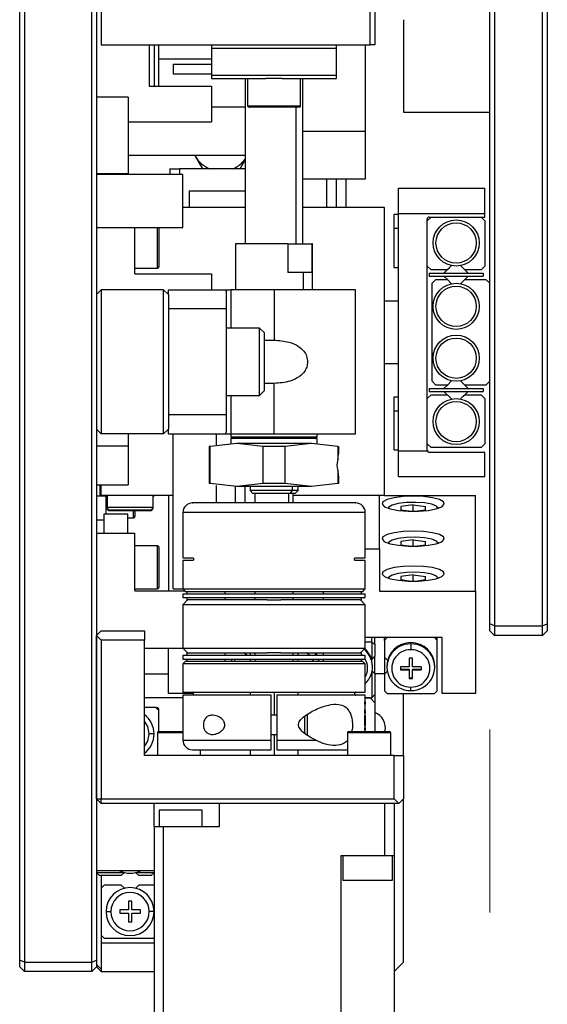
# Model space of a CAD drawing. Header units: millimetres. Extents: x 0 to 376, y -2 to 209.
# Tile 5 of 35: x 0 to 18, y 80 to 115. Entities that reach past the tile are written whole.
import ezdxf

# ---------------------------------------------------------------- set-up
doc = ezdxf.new("R2010")
doc.units = ezdxf.units.MM
doc.linetypes.add('CENTER', pattern=[50.8, 31.75, -6.35, 6.35, -6.35])

msp = doc.modelspace()

# ---------------------------------------------------------------- linework, layer by layer
at = {"color": 7, "linetype": 'CENTER', "lineweight": 18}
msp.add_line((16.323, 178.7755), (16.323, 58.4954), dxfattribs=at)
at = {"color": 7, "linetype": 'Continuous', "lineweight": 25}
for p, q in [((0, 81.8712), (0, 164.3998)), ((0.1667, 164.4688), (0.1667, 81.8021)), ((2.5, 81.8021), (2.5, 164.4688)), ((2.6667, 164.3998), (2.6667, 81.8712)), ((16.4897, 152.8021), (16.4897, 93.4688)), ((18.1563, 93.4688), (18.1563, 152.8021)), ((16.323, 93.5378), (16.323, 152.7331)), ((18.323, 152.7331), (18.323, 93.5378)), ((2.8333, 129.3021), (2.8333, 113.6355)), ((12.1667, 113.6355), (12.1667, 129.3021)), ((12.3333, 129.3021), (12.3333, 113.6355)), ((13.323, 114.5045), (13.323, 111.3021)), ((2.8333, 113.6355), (12.1667, 113.6355)), ((4.5, 113.6355), (4.5, 112.2021)), ((4.6667, 113.6355), (4.6667, 112.2021)), ((4.8333, 112.2021), (4.8333, 113.6355)), ((6.6667, 113.6355), (6.6667, 113.5188)), ((6.6667, 113.5188), (6.6667, 112.5855)), ((6.6667, 113.5188), (11, 113.5188)), ((11, 113.5188), (11, 113.6355)), ((11, 112.5855), (11, 113.5188)), ((12, 113.6355), (12, 110.6355)), ((12.3333, 113.6355), (12.1667, 113.6355)), ((6.6667, 113.1355), (4.8333, 113.1355)), ((5.3333, 112.9688), (6.6667, 112.9688)), ((5.3333, 112.9688), (5.3333, 112.6355)), ((5.3333, 112.6355), (6.6667, 112.6355)), ((6.6667, 112.5855), (6.6667, 112.4688)), ((6.6667, 112.5855), (11, 112.5855)), ((6.6667, 112.4688), (8.553, 112.4688)), ((7.8333, 112.4688), (7.8333, 106.7355)), ((7.9167, 112.4688), (7.9167, 111.5188)), ((9.1137, 112.4688), (8.553, 112.4688)), ((9.1137, 112.4688), (11, 112.4688)), ((9.75, 111.5188), (9.75, 112.4688)), ((9.8333, 106.7355), (9.8333, 112.4688)), ((11, 112.4688), (11, 112.5855)), ((4.5, 112.2021), (6.6667, 112.2021)), ((6.6667, 112.2021), (6.6667, 110.9688)), ((3.7667, 111.8205), (2.6667, 111.8205)), ((3.7667, 111.8205), (3.7667, 109.1539)), ((7.8333, 111.4688), (6.6667, 111.4688)), ((7.9167, 111.5188), (9.75, 111.5188)), ((9.7, 111.4688), (7.9667, 111.4688)), ((9.6001, 106.7355), (9.6001, 111.4688)), ((13.323, 111.3021), (16.323, 111.3021)), ((3.7667, 110.9688), (6.6667, 110.9688)), ((9.8333, 110.6355), (12, 110.6355)), ((12, 110.6355), (12, 108.9688)), ((3.7667, 109.8021), (7.8333, 109.8021)), ((6.0767, 109.8021), (6.0907, 109.7771)), ((6.0907, 109.7771), (6.3486, 109.3305)), ((7.6514, 109.3305), (7.8333, 109.6455)), ((3.7667, 109.1539), (2.6667, 109.1539)), ((5.6667, 109.1355), (2.6667, 109.1355)), ((5.2167, 109.3305), (5.2167, 109.1355)), ((5.2167, 109.3305), (5.55, 109.3305)), ((7.8333, 109.3305), (5.55, 109.3305)), ((5.55, 109.3305), (5.55, 109.1355)), ((5.6667, 107.3021), (5.6667, 109.1355)), ((12, 108.9688), (9.8333, 108.9688)), ((10.6667, 107.9932), (10.6667, 108.9688)), ((11, 107.9932), (11, 108.9688)), ((11.3333, 107.9932), (11.3333, 108.9688)), ((5.8875, 108.5671), (5.8875, 107.9932)), ((5.8875, 108.5671), (7.8333, 108.5671)), ((13.1563, 108.6598), (16.1563, 108.6598)), ((13.1563, 107.7695), (13.1563, 108.6598)), ((16.1563, 107.7695), (16.1563, 108.6598)), ((7.8333, 107.9932), (5.6667, 107.9932)), ((12.6667, 107.9932), (9.8333, 107.9932)), ((12.6667, 97.9932), (12.6667, 107.9932)), ((13.1563, 107.7432), (12.9897, 107.7432)), ((12.9897, 107.7432), (12.9897, 107.2715)), ((16.1563, 107.7695), (13.1563, 107.7695)), ((13.1563, 99.5502), (13.1563, 107.7695)), ((14.1563, 107.5265), (14.2897, 107.6598)), ((14.223, 107.6598), (16.1563, 107.6598)), ((16.023, 107.6598), (16.1563, 107.5265)), ((16.1563, 107.6598), (16.1563, 107.7695)), ((14.1563, 99.5598), (14.1563, 107.5932)), ((16.1563, 107.5265), (16.1563, 105.9598)), ((2.6667, 107.3021), (5.6667, 107.3021)), ((4, 105.6855), (4, 107.3021)), ((4.7917, 105.8855), (4.7917, 107.3021)), ((4.8333, 107.3021), (4.8333, 105.9271)), ((12.9897, 107.2715), (12.9897, 105.9098)), ((12.9897, 107.2715), (13.1563, 107.2715)), ((7.5, 106.7355), (7.5, 105.1355)), ((9.3136, 106.7355), (7.5, 106.7355)), ((9.3136, 106.7355), (9.3136, 105.7355)), ((9.3136, 106.7355), (10.1423, 106.7355)), ((10.1423, 106.7355), (10.1423, 105.7355)), ((10.1667, 106.7355), (10.1423, 106.7355)), ((10.1667, 105.1355), (10.1667, 106.7355)), ((14.2897, 105.8265), (14.1563, 105.9598)), ((15.0003, 105.9752), (14.7349, 105.7098)), ((15.0001, 105.9753), (14.8513, 105.8265)), ((15.5777, 105.7098), (15.3124, 105.9752)), ((15.4613, 105.8265), (15.3126, 105.9753)), ((16.1563, 105.9598), (16.023, 105.8265)), ((4, 105.8855), (4.7917, 105.8855)), ((4, 105.6855), (6.6667, 105.6855)), ((6.6667, 105.6855), (6.6667, 105.1355)), ((9.8557, 105.7355), (9.3136, 105.7355)), ((10.1423, 105.7355), (9.8557, 105.7355)), ((9.8557, 105.1355), (9.8557, 105.7355)), ((12.9897, 105.9098), (13.1563, 105.9098)), ((14.223, 105.7098), (16.0897, 105.7098)), ((14.223, 105.7098), (14.223, 105.6098)), ((14.223, 105.6098), (16.0897, 105.6098)), ((14.8513, 105.8265), (14.2897, 105.8265)), ((14.7349, 105.6098), (14.8516, 105.4932)), ((15.3124, 105.3445), (15.5777, 105.6098)), ((16.023, 105.8265), (15.4613, 105.8265)), ((16.0897, 105.7098), (16.0897, 105.6098)), ((14.3233, 105.3598), (14.4566, 105.4932)), ((14.3233, 101.9598), (14.3233, 105.3598)), ((14.4566, 105.4932), (14.8516, 105.4932)), ((14.8516, 105.4932), (15.0003, 105.3444)), ((15.3129, 105.3444), (15.4616, 105.4932)), ((15.4616, 105.4932), (16.1899, 105.4932)), ((16.1899, 105.4932), (16.323, 105.3601)), ((2.6667, 104.9688), (2.8333, 105.1355)), ((2.8333, 105.1355), (2.8333, 100.1355)), ((5, 105.1355), (2.8333, 105.1355)), ((5, 100.1355), (5, 105.1355)), ((5.1667, 104.9688), (5, 105.1355)), ((5.1667, 105.1355), (7.1667, 105.1355)), ((5.1667, 104.9688), (5.1667, 105.1355)), ((5.1667, 104.9688), (5.1667, 105.1355)), ((5.1667, 104.9688), (5.1667, 104.4688)), ((7.1667, 105.1355), (7.1667, 105.0822)), ((7.1667, 105.1355), (7.1667, 105.0822)), ((7.1667, 105.1355), (7.3333, 105.1355)), ((7.1667, 105.0821), (7.1667, 105.1355)), ((7.1667, 105.0821), (7.1667, 104.4688)), ((8.8332, 105.1355), (7.3333, 105.1355)), ((7.3333, 105.1355), (7.3333, 103.8021)), ((8.8332, 105.1355), (8.8332, 103.3855)), ((11.6667, 105.1355), (8.8332, 105.1355)), ((11.6667, 100.1355), (11.6667, 105.1355)), ((11.6667, 100.1355), (11.6667, 105.1355)), ((13.1563, 104.7432), (12.6667, 104.7432)), ((7.1667, 104.4688), (5.1667, 104.4688)), ((5.1667, 104.4688), (5.1667, 100.8021)), ((7.1667, 104.4688), (7.1667, 100.8021)), ((8.3333, 103.8021), (7.1667, 103.8021)), ((8.5, 103.6355), (8.3333, 103.8021)), ((8.3333, 101.4688), (8.3333, 103.8021)), ((8.5, 101.6355), (8.5, 103.6355)), ((8.5, 103.3855), (8.8333, 103.3855)), ((12.6667, 102.5765), (13.1563, 102.5765)), ((8.8333, 101.8855), (8.5, 101.8855)), ((8.8333, 100.1355), (8.8333, 101.8855)), ((14.4566, 101.8265), (14.3233, 101.9598)), ((15.0003, 101.9753), (14.8516, 101.8265)), ((15.5777, 101.7098), (15.3124, 101.9752)), ((15.4616, 101.8265), (15.3129, 101.9753)), ((16.323, 101.9596), (16.1899, 101.8265)), ((8.3333, 101.4688), (8.5, 101.6355)), ((14.223, 101.7098), (14.223, 101.6098)), ((14.223, 101.7098), (16.0897, 101.7098)), ((14.223, 101.6098), (16.0897, 101.6098)), ((14.8516, 101.8265), (14.4566, 101.8265)), ((14.8516, 101.8265), (14.7349, 101.7098)), ((14.7349, 101.6098), (15.0003, 101.3445)), ((15.3124, 101.3445), (15.5777, 101.6098)), ((16.1899, 101.8265), (15.4616, 101.8265)), ((16.0897, 101.7098), (16.0897, 101.6098)), ((7.1667, 101.4688), (8.3333, 101.4688)), ((7.3333, 101.4688), (7.3333, 100.1355)), ((13.1563, 101.4098), (12.9897, 101.4098)), ((12.9897, 101.4098), (12.9897, 100.9382)), ((14.1563, 101.3598), (14.2897, 101.4932)), ((14.2897, 101.4932), (14.8513, 101.4932)), ((14.8513, 101.4932), (15.0001, 101.3444)), ((15.3126, 101.3444), (15.4613, 101.4932)), ((15.4613, 101.4932), (16.023, 101.4932)), ((16.023, 101.4932), (16.1563, 101.3598)), ((16.1563, 101.3598), (16.1563, 99.7932)), ((12.9897, 100.9382), (12.9897, 99.5765)), ((12.9897, 100.9382), (13.1563, 100.9382)), ((5.1667, 100.8021), (7.1667, 100.8021)), ((5.1667, 100.8021), (5.1667, 100.3021)), ((7.1667, 100.8021), (7.1667, 100.1888)), ((2.6667, 100.3021), (2.8333, 100.1355)), ((5, 100.1355), (2.8333, 100.1355)), ((3.7667, 100.1355), (3.7667, 99.7021)), ((5.1667, 100.3021), (5, 100.1355)), ((5.1667, 100.1355), (5.1667, 100.3021)), ((5.1667, 100.1355), (5.1667, 100.3021)), ((5.1667, 100.1355), (7.1667, 100.1355)), ((5.3333, 94.7598), (5.3333, 100.1355)), ((6.8333, 99.7575), (6.8333, 100.1355)), ((7.1667, 100.1355), (7.1667, 100.1888)), ((7.1667, 100.1355), (7.3333, 100.1355)), ((7.3333, 100.1355), (7.3333, 100.0355)), ((7.3333, 100.1355), (7.3333, 100.0355)), ((7.3333, 100.1355), (8.8333, 100.1355)), ((8.8333, 100.1355), (11.6667, 100.1355)), ((10.3333, 100.0355), (10.3333, 100.1355)), ((10.3333, 100.0355), (10.3333, 100.1355)), ((7.537, 99.8021), (6.6146, 99.6905)), ((7.537, 99.8021), (6.6146, 99.6905)), ((7.3333, 100.0355), (7.4, 99.9688)), ((7.3333, 100.0355), (7.4, 99.9688)), ((7.3333, 100.0355), (10.3333, 100.0355)), ((7.3333, 99.9688), (7.3333, 99.8021)), ((7.3333, 99.9688), (7.3333, 99.8021)), ((10.3333, 99.9688), (7.3333, 99.9688)), ((8.4593, 99.6905), (7.537, 99.8021)), ((10.1297, 99.8021), (7.537, 99.8021)), ((8.4593, 99.6905), (7.537, 99.8021)), ((10.1297, 99.8021), (9.2074, 99.6905)), ((10.1297, 99.8021), (9.2074, 99.6905)), ((11.052, 99.6905), (10.1297, 99.8021)), ((11.052, 99.6905), (10.1297, 99.8021)), ((10.2667, 99.9688), (10.3333, 100.0355)), ((10.2667, 99.9688), (10.3333, 100.0355)), ((10.3333, 99.8021), (10.3333, 99.9688)), ((10.3333, 99.8021), (10.3333, 99.9688)), ((14.2897, 99.6598), (14.1563, 99.7932)), ((16.1563, 99.7932), (16.023, 99.6598)), ((3.7667, 99.7021), (2.6667, 99.7021)), ((3.7667, 99.7021), (3.7667, 98.3688)), ((6.5833, 99.6905), (6.5833, 98.4138)), ((6.5833, 99.6905), (6.5833, 98.4138)), ((6.6146, 99.6905), (6.5833, 99.6905)), ((6.6146, 98.4138), (6.6146, 99.6905)), ((8.4593, 98.4138), (8.4593, 99.6905)), ((9.2074, 99.6905), (8.4593, 99.6905)), ((9.2074, 99.6905), (9.2074, 98.4138)), ((11.052, 99.6905), (11.052, 99.2357)), ((11.052, 99.6905), (11.0833, 99.6905)), ((11.0833, 99.4688), (11.0833, 99.6905)), ((11.0833, 99.4688), (11.0833, 99.6905)), ((12.9897, 99.5765), (13.1563, 99.5765)), ((13.1563, 98.6598), (13.1563, 99.5502)), ((13.1563, 99.5502), (14.157, 99.5502)), ((16.1563, 99.4932), (14.223, 99.4932)), ((16.023, 99.6598), (14.2897, 99.6598)), ((16.1563, 98.6598), (16.1563, 99.4932)), ((11.052, 98.8685), (11.052, 98.4138)), ((11.0833, 98.4138), (11.0833, 98.6355)), ((11.0833, 98.4138), (11.0833, 98.6355)), ((13.1563, 98.6598), (16.1563, 98.6598)), ((2.6667, 98.3688), (3.7667, 98.3688)), ((2.8, 97.9688), (2.8, 98.3688)), ((2.8333, 97.9932), (2.8333, 98.3688)), ((6.6146, 98.4138), (6.5833, 98.4138)), ((7.537, 98.3021), (6.6146, 98.4138)), ((7.537, 98.3021), (6.6146, 98.4138)), ((6.8333, 97.7355), (6.8333, 98.3468)), ((7.5, 97.7355), (7.5, 98.3021)), ((8.4593, 98.4138), (7.537, 98.3021)), ((8.4593, 98.4138), (7.537, 98.3021)), ((10.1297, 98.3021), (7.537, 98.3021)), ((7.8333, 97.7355), (7.8333, 98.3021)), ((8, 98.3021), (8, 98.1688)), ((8, 98.1688), (8.1, 98.0688)), ((9.4723, 98.1688), (8, 98.1688)), ((9.2074, 98.4138), (8.4593, 98.4138)), ((10.1297, 98.3021), (9.2074, 98.4138)), ((10.1297, 98.3021), (9.2074, 98.4138)), ((9.3956, 98.0688), (9.4723, 98.1688)), ((9.4723, 98.1688), (9.4723, 98.3021)), ((9.6667, 98.1688), (9.4723, 98.1688)), ((9.5667, 98.0688), (9.6667, 98.1688)), ((9.6667, 98.1688), (9.6667, 98.3021)), ((11.052, 98.4138), (10.1297, 98.3021)), ((11.052, 98.4138), (10.1297, 98.3021)), ((11.0833, 98.4138), (11.052, 98.4138)), ((2.8, 97.9688), (2.6667, 97.9688)), ((3.0333, 97.9688), (2.8, 97.9688)), ((5.3333, 97.9932), (2.8333, 97.9932)), ((3, 97.3521), (3, 97.9688)), ((3.0333, 97.9932), (3.0333, 97.5932)), ((4.6333, 97.5932), (4.6333, 97.9932)), ((4.6667, 97.9688), (4.6333, 97.9688)), ((4.6667, 97.9688), (4.6667, 97.9932)), ((5.1667, 97.9932), (5.1667, 94.6855)), ((9.3956, 98.0688), (8.1, 98.0688)), ((8.1667, 98.0688), (8.1667, 97.7355)), ((9.3445, 97.7355), (9.3445, 98.0688)), ((9.5667, 98.0688), (9.3956, 98.0688)), ((9.5, 97.7355), (9.5, 98.0688)), ((12.5, 97.9932), (9.5, 97.9932)), ((12.6667, 97.9932), (9.5, 97.9932)), ((12.5, 96.1466), (12.5, 97.9932)), ((12.6667, 97.9932), (15.8333, 97.9932)), ((15.8333, 94.6785), (15.8333, 97.9932)), ((3.0333, 97.5932), (3.0333, 97.5688)), ((3.0333, 97.5932), (4.6333, 97.5932)), ((3.0333, 97.5688), (3.0364, 97.5688)), ((3.1333, 97.4932), (4.5333, 97.4932)), ((3.1333, 97.4688), (4.5333, 97.4688)), ((3.95, 97.2188), (3.95, 97.4688)), ((4, 97.4688), (4, 97.2688)), ((4.6303, 97.5688), (4.6333, 97.5688)), ((4.6333, 97.5688), (4.6333, 97.5932)), ((5.6667, 97.4021), (5.6667, 95.8355)), ((12, 97.4021), (5.6667, 97.4021)), ((12, 95.8355), (12, 97.4021)), ((13.6667, 97.668), (13.24, 97.6083)), ((13.24, 97.6083), (13.24, 97.4888)), ((13.517, 97.45), (13.24, 97.4888)), ((13.6667, 97.668), (14.0933, 97.6083)), ((13.6667, 97.4475), (13.6667, 97.668)), ((14.0933, 97.4888), (13.8163, 97.45)), ((14.0933, 97.4888), (14.0933, 97.6083)), ((14.5246, 97.5783), (14.5511, 97.5585)), ((2.9167, 97.1355), (2.6667, 97.1355)), ((2.9167, 97.3521), (2.9167, 96.6855)), ((3.75, 97.3521), (2.9167, 97.3521)), ((3.75, 96.6855), (3.75, 97.3521)), ((3.75, 97.2188), (3.95, 97.2188)), ((2.6667, 96.6855), (4, 96.6855)), ((4, 94.6855), (4, 96.6855)), ((13.6667, 96.4553), (13.24, 96.3956)), ((13.24, 96.3956), (13.24, 96.2761)), ((13.6667, 96.4553), (14.0933, 96.3956)), ((13.6667, 96.2348), (13.6667, 96.4553)), ((14.0933, 96.2761), (14.0933, 96.3956)), ((4.7917, 96.2521), (4, 96.2521)), ((4.7917, 94.7521), (4.7917, 96.2521)), ((4.8333, 96.2105), (4.8333, 94.7938)), ((12, 96.1466), (12.5, 96.1466)), ((12.5, 96.1466), (12.5, 94.6785)), ((13.517, 96.2373), (13.24, 96.2761)), ((14.0933, 96.2761), (13.8163, 96.2373)), ((14.5246, 96.3657), (14.5511, 96.3458)), ((5.6667, 95.8355), (6.0096, 95.8355)), ((5.6667, 95.7355), (5.6667, 94.7521)), ((6.0096, 95.7355), (5.6667, 95.7355)), ((11.657, 95.8355), (12, 95.8355)), ((12, 95.7355), (11.657, 95.7355)), ((12, 94.7521), (12, 95.7355)), ((13.6667, 95.2427), (13.24, 95.1829)), ((13.24, 95.1829), (13.24, 95.0634)), ((13.517, 95.0246), (13.24, 95.0634)), ((13.6667, 95.2427), (14.0933, 95.1829)), ((13.6667, 95.0221), (13.6667, 95.2427)), ((14.0933, 95.0634), (13.8163, 95.0246)), ((14.0933, 95.0634), (14.0933, 95.1829)), ((14.5246, 95.153), (14.5511, 95.1331)), ((4, 94.7521), (4.7917, 94.7521)), ((4, 94.6855), (5.7333, 94.6855)), ((5.3333, 94.7598), (5.6667, 94.7598)), ((5.6667, 94.7521), (5.75, 94.6688)), ((5.6667, 94.7521), (12, 94.7521)), ((5.75, 94.6688), (11.9167, 94.6688)), ((5.8, 94.6688), (5.8, 94.5855)), ((7.1333, 94.5855), (7.1333, 94.6688)), ((8.1667, 94.6688), (8.1667, 94.5855)), ((9.5, 94.5855), (9.5, 94.6688)), ((10.5333, 94.6688), (10.5333, 94.5855)), ((11.8667, 94.5855), (11.8667, 94.6688)), ((11.9167, 94.6688), (12, 94.7521)), ((12.5, 94.6785), (15.8333, 94.6785)), ((15.8333, 94.6785), (15.8333, 91.1213)), ((5.6667, 94.5855), (5.6667, 94.4521)), ((5.6667, 94.5855), (12, 94.5855)), ((5.6667, 94.4521), (12, 94.4521)), ((5.8333, 94.3688), (5.6667, 94.2021)), ((5.8, 94.4521), (5.8, 94.3688)), ((5.8, 94.3688), (5.8425, 94.3688)), ((8.5991, 94.3688), (5.8425, 94.3688)), ((7.1333, 94.3688), (7.1333, 94.4521)), ((8.1667, 94.4521), (8.1667, 94.3688)), ((8.5991, 94.3688), (9.0675, 94.3688)), ((11.8242, 94.3688), (9.0675, 94.3688)), ((9.5, 94.3688), (9.5, 94.4521)), ((10.5333, 94.4521), (10.5333, 94.3688)), ((11.8242, 94.3688), (11.8667, 94.3688)), ((12, 94.2021), (11.8333, 94.3688)), ((11.8667, 94.3688), (11.8667, 94.4521)), ((12, 94.4521), (12, 94.5855)), ((5.6667, 94.2021), (5.6667, 92.7021)), ((12, 94.2021), (5.6667, 94.2021)), ((12, 92.7021), (12, 94.2021)), ((2.6667, 93.1355), (2.8333, 93.3021)), ((2.8333, 93.3021), (4.3333, 93.3021)), ((4.3333, 93.3021), (4.3333, 92.9688)), ((16.4897, 93.4688), (16.323, 93.5378)), ((16.323, 93.3021), (16.323, 93.5378)), ((16.323, 93.3021), (16.4897, 93.1355)), ((16.4897, 93.4688), (18.1563, 93.4688)), ((16.4897, 93.4688), (16.4897, 93.1355)), ((18.1563, 93.4688), (18.323, 93.5378)), ((18.1563, 93.1355), (18.1563, 93.4688)), ((18.323, 93.3021), (18.1563, 93.1355)), ((18.323, 93.5378), (18.323, 93.3021)), ((2.6667, 87.4688), (2.6667, 93.1355)), ((2.8333, 92.9688), (2.6667, 93.1355)), ((2.8333, 92.9688), (2.8333, 87.4688)), ((4.3333, 92.9688), (2.8333, 92.9688)), ((4.3333, 88.9688), (4.3333, 92.9688)), ((14.6667, 93.0616), (12, 93.0616)), ((12.2333, 92.9091), (12.2333, 93.0616)), ((12.3333, 92.8363), (12.3333, 93.0616)), ((12.7667, 93.0616), (12.6667, 92.9646)), ((12.6667, 92.9646), (12.6667, 93.0616)), ((12.6667, 92.9646), (12.6667, 92.3871)), ((14.4, 93.0616), (12.7667, 93.0616)), ((14.5, 92.9646), (14.4, 93.0616)), ((14.5, 92.9646), (14.5, 93.0616)), ((14.5, 91.2183), (14.5, 92.9646)), ((14.6667, 91.1213), (14.6667, 93.0616)), ((18.1563, 93.1355), (16.4897, 93.1355)), ((5.6833, 92.6855), (4.3333, 92.6855)), ((5.1667, 91.1213), (5.1667, 92.6855)), ((5.6667, 92.7021), (5.8333, 92.5355)), ((5.6667, 92.7021), (12, 92.7021)), ((11.8333, 92.5355), (12, 92.7021)), ((12.2333, 92.9091), (12, 92.9091)), ((12.2333, 92.9091), (12.2333, 92.2993)), ((12.2333, 92.9091), (12.3333, 92.8363)), ((12.3333, 92.8363), (12.3333, 92.4205)), ((13.5833, 92.8433), (13.5833, 92.8878)), ((5.6667, 92.4521), (5.6667, 92.3188)), ((5.6667, 92.4521), (12, 92.4521)), ((5.6667, 92.3188), (12, 92.3188)), ((5.8, 92.5355), (5.8, 92.4521)), ((5.8425, 92.5355), (5.8, 92.5355)), ((5.8, 92.3188), (5.8, 92.2355)), ((5.8425, 92.5355), (8.5991, 92.5355)), ((7.1333, 92.4521), (7.1333, 92.5355)), ((7.1333, 92.2355), (7.1333, 92.3188)), ((7.36, 92.3188), (7.36, 92.2355)), ((7.4733, 92.2355), (7.4733, 92.3188)), ((7.8877, 92.4521), (7.782, 92.5355)), ((8, 92.5355), (8, 92.4521)), ((8, 92.3188), (8, 92.2355)), ((8.1667, 92.5355), (8.1667, 92.4521)), ((8.1667, 92.3188), (8.1667, 92.2355)), ((9.0675, 92.5355), (8.5991, 92.5355)), ((9.0675, 92.5355), (11.8242, 92.5355)), ((9.5, 92.4521), (9.5, 92.5355)), ((9.5, 92.2355), (9.5, 92.3188)), ((9.6667, 92.4521), (9.6667, 92.5355)), ((9.6667, 92.2355), (9.6667, 92.3188)), ((10.3027, 92.4521), (10.245, 92.5355)), ((10.3276, 92.4521), (10.2777, 92.5355)), ((10.393, 92.2355), (10.3671, 92.3188)), ((10.4028, 92.2355), (10.3821, 92.3188)), ((10.5333, 92.5355), (10.5333, 92.4521)), ((10.5333, 92.3188), (10.5333, 92.2355)), ((11.8667, 92.5355), (11.8242, 92.5355)), ((11.8667, 92.4521), (11.8667, 92.5355)), ((11.8667, 92.2355), (11.8667, 92.3188)), ((12, 92.3188), (12, 92.4521)), ((12.2333, 92.2993), (12.2237, 92.2899)), ((12.3333, 92.4205), (12.2333, 92.2993)), ((12.3333, 91.8292), (12.3333, 92.4205)), ((12.7763, 92.2808), (12.6667, 92.3871)), ((12.6667, 92.3871), (12.6667, 91.7958)), ((13.64, 92.3437), (13.5267, 92.3437)), ((13.5267, 92.3437), (13.5267, 92.0494)), ((13.64, 92.0494), (13.64, 92.3437)), ((5.75, 92.2355), (5.6667, 92.1521)), ((5.6667, 92.1521), (5.6667, 91.1688)), ((12, 92.1521), (5.6667, 92.1521)), ((11.9167, 92.2355), (5.75, 92.2355)), ((12, 92.1521), (11.9167, 92.2355)), ((12, 91.1688), (12, 92.1521)), ((12.25, 92.044), (12.25, 92.0885)), ((12.75, 92.0794), (12.75, 92.0349)), ((13.5267, 92.0494), (13.2233, 92.0494)), ((13.2233, 92.0494), (13.2233, 91.9395)), ((13.2233, 91.9637), (13.5267, 91.9637)), ((13.2233, 91.9395), (13.5267, 91.9395)), ((13.5267, 91.9637), (13.5267, 91.9395)), ((13.5267, 91.9395), (13.5267, 91.6452)), ((13.9433, 92.0494), (13.64, 92.0494)), ((13.64, 91.9637), (13.9433, 91.9637)), ((13.64, 91.9637), (13.64, 91.9395)), ((13.64, 91.6452), (13.64, 91.9395)), ((13.64, 91.9395), (13.9433, 91.9395)), ((13.9433, 92.0494), (13.9433, 91.9395)), ((14.4167, 92.0349), (14.4167, 92.0794)), ((4.3333, 91.8021), (5.1667, 91.8021)), ((12.2333, 91.8832), (12.2333, 90.9688)), ((12.2366, 91.8996), (12.3333, 91.8292)), ((12.3333, 91.8292), (12.3333, 91.0901)), ((12.6667, 91.8021), (12.3333, 91.8021)), ((12.6667, 91.7958), (12.7635, 91.8898)), ((12.6667, 91.7958), (12.6667, 91.2183)), ((13.5267, 91.6695), (13.64, 91.6695)), ((13.5267, 91.6452), (13.64, 91.6452)), ((5.6667, 90.9688), (4.3333, 90.9688)), ((6.0352, 91.1213), (5.1667, 91.1213)), ((5.6667, 91.1688), (12, 91.1688)), ((5.6667, 91.0688), (5.6667, 89.5021)), ((8.7333, 91.0688), (5.6667, 91.0688)), ((8, 91.1688), (8, 91.0688)), ((8.7333, 89.5021), (8.7333, 91.0688)), ((8.8333, 91.1688), (8.8333, 90.3688)), ((12, 91.0688), (8.9333, 91.0688)), ((8.9333, 91.0688), (8.9333, 89.5021)), ((9.6667, 91.0688), (9.6667, 91.1688)), ((12, 90.8381), (12, 91.0688)), ((12.1667, 90.9688), (12, 90.9688)), ((12, 90.9688), (12.2333, 90.9688)), ((12.3333, 90.797), (12.1667, 90.9688)), ((12.3333, 91.0901), (12.2333, 90.9688)), ((12.3333, 91.0901), (12.3333, 90.797)), ((12.6667, 91.2183), (12.7667, 91.1213)), ((12.7667, 91.1213), (14.4, 91.1213)), ((13.3333, 88.9688), (13.3333, 91.1213)), ((14.4, 91.1213), (14.5, 91.2183)), ((15.8333, 91.1213), (14.6667, 91.1213)), ((4.7333, 90.6355), (4.3333, 90.6355)), ((4.7333, 90.6355), (4.7667, 90.6355)), ((4.8333, 90.5355), (4.7333, 90.6355)), ((4.8333, 90.5355), (4.8333, 90.5688)), ((11.9871, 90.8381), (12, 90.8381)), ((11.9871, 90.7515), (11.9871, 90.8381)), ((11.9871, 90.7874), (11.998, 90.7874)), ((11.9994, 90.7515), (11.9871, 90.7515)), ((11.998, 90.8381), (11.998, 90.7874)), ((12, 90.5261), (12, 90.6388)), ((12.3333, 90.797), (12.3333, 89.8021)), ((4.8333, 89.8021), (4.8333, 90.5355)), ((8.9333, 90.3688), (8.7333, 90.3688)), ((9.9, 89.7276), (9.9, 90.3339)), ((10, 89.6679), (10, 90.3969)), ((11.9863, 90.3628), (12, 90.3628)), ((11.9863, 90.1201), (11.9863, 90.3628)), ((11.9932, 90.2761), (11.9863, 90.2761)), ((11.9871, 90.4395), (11.9871, 90.4902)), ((12, 90.4395), (11.9871, 90.4395)), ((11.9878, 90.5261), (11.998, 90.5261)), ((11.9932, 90.1201), (11.9932, 90.2761)), ((11.9932, 90.2761), (11.997, 90.2761)), ((11.997, 90.2761), (11.997, 90.1201)), ((11.9996, 90.2761), (11.997, 90.2761)), ((11.998, 90.5261), (11.998, 90.4395)), ((11.998, 90.5261), (12, 90.5261)), ((11.998, 90.3628), (11.998, 90.2761)), ((11.9996, 90.1635), (11.9996, 90.2761)), ((11.9996, 90.2761), (12, 90.2761)), ((12, 90.3628), (12, 90.4395)), ((12, 90.1272), (12, 90.2761)), ((11.9863, 90.1201), (11.9932, 90.1201)), ((11.9869, 90.0855), (11.9952, 90.0855)), ((11.9871, 89.8468), (11.9871, 89.9335)), ((11.9871, 89.9335), (12, 89.9335)), ((11.9882, 90.0527), (11.9992, 90.0527)), ((11.997, 90.1635), (11.9996, 90.1635)), ((11.997, 90.1245), (12, 90.1245)), ((11.998, 89.9335), (11.998, 89.8468)), ((12, 90.1272), (12, 90.1254)), ((12, 89.9335), (12, 90.0401)), ((4.7835, 89.7605), (4.7835, 88.9688)), ((5.6667, 89.7605), (4.7835, 89.7605)), ((4.8252, 89.8021), (5.6667, 89.8021)), ((8.7333, 89.7021), (8.9333, 89.7021)), ((8.8333, 89.7021), (8.8333, 88.9688)), ((11.3832, 89.7605), (11.3832, 88.9688)), ((12.7636, 89.7605), (11.3832, 89.7605)), ((11.4248, 89.8021), (12.7285, 89.8021)), ((11.9963, 89.8468), (11.9871, 89.8468)), ((11.9963, 89.8468), (11.9999, 89.8468)), ((12.7285, 89.8021), (12.8415, 89.8021)), ((12.8832, 89.7605), (12.7636, 89.7605)), ((12.8832, 88.9688), (12.8832, 89.7605)), ((5.6667, 89.5021), (8.7333, 89.5021)), ((8.9333, 89.5021), (10.2894, 89.5021)), ((13, 88.9688), (4.3333, 88.9688)), ((6.2835, 88.9688), (6.2835, 89.1688)), ((8, 89.1688), (8, 88.9688)), ((9.6667, 88.9688), (9.6667, 89.1688)), ((13, 87.4688), (13, 88.9688)), ((13, 88.9688), (13.3333, 88.9688)), ((13.3333, 88.9688), (13.3333, 87.4688)), ((2.6667, 87.4688), (2.8333, 87.4688)), ((2.6667, 87.4688), (2.8333, 87.3021)), ((2.8333, 87.3021), (2.8333, 87.4688)), ((2.8333, 87.4688), (13, 87.4688)), ((13.1667, 87.3021), (2.8333, 87.3021)), ((4.6667, 86.5021), (4.6667, 87.3021)), ((6.9333, 86.5021), (6.9333, 87.3021)), ((12.6667, 87.3021), (12.6667, 85.5021)), ((13.1667, 87.3021), (13, 87.4688)), ((13, 87.3021), (13, 85.5021)), ((13.3333, 87.4688), (13.1667, 87.3021)), ((13.3333, 81.8021), (13.3333, 87.4688)), ((4.8424, 87.0688), (4.8424, 86.5021)), ((6.3424, 87.0688), (4.8424, 87.0688)), ((6.3424, 86.5021), (6.3424, 87.0688)), ((4.6667, 86.5021), (4.6667, 85.5021)), ((4.6667, 86.5021), (5, 86.5021)), ((5, 85.5021), (5, 86.5021)), ((5, 86.5021), (6.9333, 86.5021)), ((4.6667, 85.5021), (4.6667, 77.0688)), ((5, 77.0688), (5, 85.5021)), ((11.1667, 85.5021), (12.6667, 85.5021)), ((11.1667, 77.0688), (11.1667, 85.5021)), ((11.2346, 84.6355), (11.2346, 85.5021)), ((12.6667, 85.5021), (13, 85.5021)), ((12.9321, 85.5021), (12.9321, 84.6355)), ((13, 85.5021), (13, 77.0688)), ((4.6667, 84.9688), (2.6667, 84.9688)), ((3.6286, 84.9021), (2.6667, 84.9021)), ((2.7667, 84.8021), (2.6667, 84.9021)), ((3.5286, 84.8021), (2.7667, 84.8021)), ((2.8333, 84.8021), (2.8333, 84.3688)), ((3.6286, 84.9021), (3.5286, 84.8021)), ((3.6357, 84.9092), (3.6286, 84.9021)), ((4.0381, 84.9021), (4.031, 84.9092)), ((4.6667, 84.9021), (4.0381, 84.9021)), ((4.1381, 84.8021), (4.0381, 84.9021)), ((4.5667, 84.8021), (4.1381, 84.8021)), ((4.6667, 84.9021), (4.5667, 84.8021)), ((2.9333, 84.4688), (2.8333, 84.3688)), ((3.5286, 84.4688), (2.9333, 84.4688)), ((3.5286, 84.4688), (3.6357, 84.3617)), ((4.031, 84.3617), (4.1381, 84.4688)), ((4.6667, 84.4688), (4.1381, 84.4688)), ((12.9321, 84.6355), (11.2346, 84.6355)), ((2.8333, 84.3688), (2.8333, 82.7355)), ((3.89, 83.9121), (3.7767, 83.9121)), ((3.7767, 83.9121), (3.7767, 83.6088)), ((3.89, 83.6088), (3.89, 83.9121)), ((3.7767, 83.6088), (3.4733, 83.6088)), ((3.4733, 83.6088), (3.4733, 83.4955)), ((3.4733, 83.4955), (3.7767, 83.4955)), ((3.7767, 83.4955), (3.7767, 83.1921)), ((4.1933, 83.6088), (3.89, 83.6088)), ((3.89, 83.1921), (3.89, 83.4955)), ((3.89, 83.4955), (4.1933, 83.4955)), ((4.1933, 83.4955), (4.1933, 83.6088)), ((3.89, 83.1921), (3.7767, 83.1921)), ((2.8333, 82.7355), (2.8333, 82.4688)), ((2.8333, 82.7355), (2.9333, 82.6355)), ((2.8333, 82.4688), (2.8333, 81.4688)), ((2.8333, 82.4688), (4.6667, 82.4688)), ((2.9333, 82.6355), (4.6667, 82.6355)), ((0.1667, 81.8021), (0, 81.8712)), ((0, 81.6355), (0, 81.8712)), ((0.1667, 81.8021), (2.5, 81.8021)), ((0.1667, 81.8021), (0.1667, 81.4688)), ((2.5, 81.8021), (2.6667, 81.8712)), ((2.5, 81.4688), (2.5, 81.8021)), ((2.6667, 81.8712), (2.6667, 81.6355)), ((2.6667, 81.7188), (2.8333, 81.5521)), ((2.6667, 81.6355), (2.7083, 81.6771)), ((13, 81.4688), (13.3333, 81.8021)), ((0, 81.6355), (0.1667, 81.4688)), ((2.5, 81.4688), (0.1667, 81.4688)), ((2.6667, 81.6355), (2.5, 81.4688)), ((2.8333, 81.4688), (2.6667, 81.6355)), ((2.8333, 81.4688), (4.6667, 81.4688))]:
    msp.add_line(p, q, dxfattribs=at)
at = {"color": 7, "linetype": 'Continuous', "lineweight": 25, "flags": 128}
for points in [[(13.6667, 97.973), (13.3149, 97.9587), (13.0013, 97.9176), (12.7597, 97.8539), (12.6165, 97.7747), (12.587, 97.6885), (12.6746, 97.6047), (12.8696, 97.5323), (13.1511, 97.4791), (13.4884, 97.4511), (13.845, 97.4511), (14.1823, 97.4791), (14.4637, 97.5323), (14.6588, 97.6047), (14.7463, 97.6885), (14.7169, 97.7747), (14.5736, 97.8539), (14.3321, 97.9176), (14.0184, 97.9587), (13.6667, 97.973)], [(14.5333, 97.5485), (14.4748, 97.6245), (14.3071, 97.6901), (14.053, 97.7367), (13.7466, 97.7578), (13.4295, 97.7507), (13.1444, 97.7163), (12.9298, 97.6592), (12.8148, 97.5872), (12.8002, 97.5525)], [(13.6667, 96.7603), (13.3149, 96.7461), (13.0013, 96.7049), (12.7597, 96.6413), (12.6165, 96.562), (12.587, 96.4758), (12.6746, 96.392), (12.8696, 96.3196), (13.1511, 96.2665), (13.4884, 96.2384), (13.845, 96.2384), (14.1823, 96.2665), (14.4637, 96.3196), (14.6588, 96.392), (14.7463, 96.4758), (14.7169, 96.562), (14.5736, 96.6413), (14.3321, 96.7049), (14.0184, 96.7461), (13.6667, 96.7603)], [(14.5333, 96.3359), (14.4748, 96.4118), (14.3071, 96.4775), (14.053, 96.524), (13.7466, 96.5452), (13.4295, 96.538), (13.1444, 96.5036), (12.9298, 96.4465), (12.8148, 96.3745), (12.8002, 96.3398)], [(13.6667, 95.5476), (13.3149, 95.5334), (13.0013, 95.4922), (12.7597, 95.4286), (12.6165, 95.3494), (12.587, 95.2632), (12.6746, 95.1793), (12.8696, 95.1069), (13.1511, 95.0538), (13.4884, 95.0257), (13.845, 95.0257), (14.1823, 95.0538), (14.4637, 95.1069), (14.6588, 95.1793), (14.7463, 95.2632), (14.7169, 95.3494), (14.5736, 95.4286), (14.3321, 95.4922), (14.0184, 95.5334), (13.6667, 95.5476)], [(14.5333, 95.1232), (14.4748, 95.1991), (14.3071, 95.2648), (14.053, 95.3113), (13.7466, 95.3325), (13.4295, 95.3253), (13.1444, 95.2909), (12.9298, 95.2338), (12.8148, 95.1618), (12.8002, 95.1272)], [(10.0637, 92.4521), (10.0547, 92.4609), (9.9627, 92.5355)], [(10.2057, 92.2355), (10.1993, 92.2511), (10.1655, 92.3188)], [(11.897, 92.4521), (11.8881, 92.4609), (11.8667, 92.4808)], [(4.5, 89.7188), (4.4493, 89.9739), (4.3333, 90.1598)], [(4.3333, 89.2778), (4.4493, 89.4637), (4.5, 89.7188)]]:
    msp.add_lwpolyline(points, dxfattribs=at)
at = {"color": 7, "linetype": 'Continuous', "lineweight": 25}
for centre, radius in [((15.1563, 106.7598), 0.8), ((15.1563, 106.7598), 0.7), ((15.1566, 104.5598), 0.8), ((15.1566, 104.5598), 0.7), ((15.1566, 102.7598), 0.8), ((15.1566, 102.7598), 0.7), ((15.1563, 100.5598), 0.8), ((15.1563, 100.5598), 0.7)]:
    msp.add_circle(centre, radius, dxfattribs=at)
for centre, radius, start, end in [((7.9667, 111.5188), 0.05, 180, 270), ((9.7, 111.5188), 0.05, 270, 0), ((7, 110.3021), 1.05, 210, 247.72827), ((7, 110.3021), 1.05, 292.27173, 322.528), ((14.223, 107.5932), 0.0667, 90, 180), ((4.7917, 105.9271), 0.0417, 270, 0), ((14.223, 99.5598), 0.0667, 180, 188.28748), ((11.4261, 99.0521), 0.4167, 153.85418, 206.14582), ((3.1333, 97.5932), 0.1, 180, 270), ((3.1333, 97.5688), 0.1, 180, 270), ((4.5333, 97.5932), 0.1, 270, 0), ((4.5333, 97.5688), 0.1, 270, 0), ((6, 97.4021), 0.3333, 90, 180), ((11.6667, 97.4021), 0.3333, 0, 90), ((3.95, 97.2688), 0.05, 270, 0), ((4.7917, 96.2105), 0.0417, 0, 90), ((4.7917, 94.7938), 0.0417, 270, 0), ((11.4529, 92.0441), 0.7955, 313.45364, 50.65598), ((11.4491, 92.0846), 0.8009, 0.28153, 48.37261), ((13.5711, 92.0667), 0.8212, 89.14491, 179.11859), ((13.5636, 92.0349), 0.8087, 88.60242, 271.39758), ((13.5676, 91.9945), 0.647, 88.60242, 271.39758), ((13.5956, 92.0667), 0.8212, 0.88141, 90.85509), ((13.6031, 92.0349), 0.8087, 268.60242, 91.39758), ((13.5991, 91.9945), 0.647, 268.60242, 91.39758), ((11.4524, 92.0036), 0.6308, 330.23845, 29.97771), ((4.7667, 90.5688), 0.0667, 0, 90), ((8.8333, 90.8121), 3.1667, 355.27923, 358.90227), ((8.8333, 90.6388), 3.1667, 357.96105, 1.57944), ((3.8333, 89.7188), 0.8333, 0, 53.1301), ((12.1332, 89.9353), 0.5667, 346.40855, 69.31449), ((3.8333, 89.7188), 0.8333, 306.8699, 0), ((4.8252, 89.7605), 0.0417, 90, 180), ((11.4248, 89.7605), 0.0417, 90, 180), ((12.8415, 89.7605), 0.0417, 0, 90), ((6, 89.5021), 0.3333, 180, 270), ((3.8333, 85.7188), 0.8333, 244.15807, 295.84193), ((3.8333, 83.5521), 0.8333, 0, 180), ((3.8333, 83.5521), 0.6667, 0, 180), ((3.8333, 83.5521), 0.8333, 180, 0), ((3.8333, 83.5521), 0.6667, 180, 0)]:
    msp.add_arc(centre, radius, start, end, dxfattribs=at)
msp.add_ellipse((8.8333, 90.0465), major_axis=(0, 4.1304), ratio=0.7666667, start_param=4.6429085, end_param=4.6640192, dxfattribs=at)
for points, knots in [([(8.8333, 103.3855), (9.0084, 103.3739), (9.3065, 103.3543), (9.6563, 103.205), (9.8618, 103.028), (9.9733, 102.8357), (10.0083, 102.6385), (9.9758, 102.4516), (9.8831, 102.2714), (9.6953, 102.0897), (9.3391, 101.9212), (9.0248, 101.899), (8.8333, 101.8855)], [0, 0, 0, 0, 0.1682549, 0.2863736, 0.3702492, 0.435894, 0.5019426, 0.5592284, 0.6161086, 0.6985803, 0.8163621, 1, 1, 1, 1]), ([(8.8333, 103.3855), (9.0084, 103.3739), (9.3065, 103.3543), (9.6563, 103.205), (9.8618, 103.028), (9.9733, 102.8357), (10.0083, 102.6385), (9.9758, 102.4516), (9.8831, 102.2714), (9.6953, 102.0897), (9.3391, 101.9212), (9.0248, 101.899), (8.8333, 101.8855)], [0, 0, 0, 0, 0.1682549, 0.2863736, 0.3702492, 0.435894, 0.5019426, 0.5592284, 0.6161086, 0.6985803, 0.8163621, 1, 1, 1, 1]), ([(11.052, 99.2357), (11.056, 99.2757), (11.064, 99.3556), (11.0777, 99.4377), (11.0821, 99.462), (11.0837, 99.4711), (11.0833, 99.4688), (11.0833, 99.4688)], [0, 0, 0, 0, 0.3031851, 0.6069953, 0.9104323, 0.9996353, 1, 1, 1, 1]), ([(11.052, 99.2357), (11.056, 99.2757), (11.064, 99.3556), (11.0777, 99.4377), (11.0821, 99.462), (11.0837, 99.4711), (11.0833, 99.4688), (11.0833, 99.4688)], [0, 0, 0, 0, 0.3031851, 0.6069953, 0.9104323, 0.9996353, 1, 1, 1, 1]), ([(14.223, 99.4932), (14.2166, 99.4937), (14.2037, 99.4948), (14.1864, 99.5032), (14.1717, 99.5158), (14.1611, 99.5321), (14.1583, 99.5444), (14.157, 99.5502)], [0, 0, 0, 0, 0.182659, 0.3647626, 0.5600315, 0.7921222, 1, 1, 1, 1]), ([(11.0833, 98.6355), (11.0825, 98.6399), (11.0811, 98.6473), (11.0716, 98.703), (11.0608, 98.7749), (11.0545, 98.8421), (11.052, 98.8685)], [0, 0, 0, 0, 0.2986288, 0.4993638, 0.8029851, 1, 1, 1, 1]), ([(11.0833, 98.6355), (11.0825, 98.6399), (11.0811, 98.6473), (11.0716, 98.703), (11.0608, 98.7749), (11.0545, 98.8421), (11.052, 98.8685)], [0, 0, 0, 0, 0.2986288, 0.4993638, 0.8029851, 1, 1, 1, 1]), ([(11.658, 97.7355), (11.6608, 97.7355), (11.7253, 97.7355), (11.5329, 97.7355), (11.2038, 97.7355), (10.8321, 97.7355), (10.3827, 97.7355), (9.7283, 97.7355), (8.8333, 97.7355), (7.9384, 97.7355), (7.284, 97.7355), (6.8346, 97.7355), (6.4629, 97.7355), (6.1337, 97.7355), (5.9413, 97.7355), (6.0058, 97.7355), (6.0087, 97.7355)], [0, 0, 0, 0, 0.0055509, 0.12407, 0.1877635, 0.2527755, 0.3177875, 0.3814809, 0.5, 0.6185191, 0.6822125, 0.7472245, 0.8122365, 0.87593, 0.9944491, 1, 1, 1, 1]), ([(6.0096, 95.8355), (6.0128, 95.8348), (6.0191, 95.8335), (6.0275, 95.823), (6.0334, 95.808), (6.0359, 95.791), (6.0354, 95.7749), (6.0325, 95.7606), (6.0276, 95.7485), (6.0206, 95.7394), (6.0143, 95.7358), (6.0105, 95.7355), (6.0096, 95.7355)], [0, 0, 0, 0, 0.1249512, 0.2501408, 0.3673536, 0.4704304, 0.5627663, 0.6522689, 0.7461701, 0.8495499, 0.9645953, 1, 1, 1, 1]), ([(11.657, 95.7355), (11.6539, 95.7361), (11.6475, 95.7375), (11.6391, 95.7479), (11.6333, 95.7629), (11.6308, 95.7799), (11.6313, 95.796), (11.6341, 95.8103), (11.6391, 95.8224), (11.646, 95.8316), (11.6524, 95.8352), (11.6562, 95.8354), (11.657, 95.8355)], [0, 0, 0, 0, 0.1249512, 0.2501408, 0.3673536, 0.4704304, 0.5627663, 0.6522689, 0.7461701, 0.8495499, 0.9645953, 1, 1, 1, 1]), ([(6.0096, 91.0688), (6.0128, 91.0695), (6.0191, 91.0708), (6.0275, 91.0813), (6.0334, 91.0963), (6.0359, 91.1132), (6.0354, 91.1293), (6.0325, 91.1436), (6.0276, 91.1558), (6.0206, 91.1649), (6.0143, 91.1685), (6.0105, 91.1687), (6.0096, 91.1688)], [0, 0, 0, 0, 0.1249512, 0.2501408, 0.3673536, 0.4704304, 0.5627663, 0.6522689, 0.7461701, 0.8495499, 0.9645953, 1, 1, 1, 1]), ([(11.657, 91.1688), (11.6539, 91.1681), (11.6475, 91.1668), (11.6391, 91.1563), (11.6333, 91.1413), (11.6308, 91.1244), (11.6313, 91.1083), (11.6341, 91.094), (11.6391, 91.0818), (11.646, 91.0727), (11.6524, 91.0691), (11.6562, 91.0689), (11.657, 91.0688)], [0, 0, 0, 0, 0.1249512, 0.2501408, 0.3673536, 0.4704304, 0.5627663, 0.6522689, 0.7461701, 0.8495499, 0.9645953, 1, 1, 1, 1]), ([(10.2894, 89.5021), (10.1653, 89.5652), (9.9791, 89.6599), (9.7856, 89.8201), (9.7084, 89.9284), (9.6803, 90.0109), (9.6893, 90.0987), (9.7417, 90.1996), (9.9274, 90.3833), (10.2825, 90.5793), (10.7066, 90.7364), (11.0536, 90.768), (11.2872, 90.6906), (11.4394, 90.5381), (11.5283, 90.3308), (11.5601, 90.0983), (11.5576, 89.9158), (11.5344, 89.8273), (11.5278, 89.8021)], [0, 0, 0, 0, 0.1088308, 0.1632438, 0.1844122, 0.2058108, 0.2247781, 0.2463823, 0.2872733, 0.4159004, 0.552867, 0.6613368, 0.7432835, 0.8079574, 0.873032, 0.9289065, 0.9797966, 1, 1, 1, 1]), ([(11.998, 90.7874), (11.998, 90.7774), (11.998, 90.7646), (11.9982, 90.7538), (11.9983, 90.7515)], [0, 0, 0, 0, 0.7789011, 1, 1, 1, 1]), ([(6.7232, 90.3676), (6.7881, 90.355), (6.894, 90.3344), (7.0196, 90.2481), (7.0878, 90.1685), (7.1201, 90.097), (7.1286, 90.0301), (7.1165, 89.9617), (7.0761, 89.8836), (6.9856, 89.7928), (6.8452, 89.7196), (6.6859, 89.6921), (6.5528, 89.7214), (6.4616, 89.79), (6.4078, 89.8743), (6.3802, 89.9668), (6.3755, 90.0608), (6.3914, 90.1497), (6.428, 90.2348), (6.4957, 90.3137), (6.5979, 90.3662), (6.6811, 90.3672), (6.7232, 90.3676)], [0, 0, 0, 0, 0.0968948, 0.1584349, 0.1973321, 0.2255234, 0.2490797, 0.2726513, 0.3034309, 0.3515783, 0.4317604, 0.5161249, 0.5895346, 0.6433892, 0.6856947, 0.7214458, 0.7573151, 0.7904587, 0.8245834, 0.8719872, 0.9352184, 1, 1, 1, 1]), ([(11.9871, 90.4902), (11.9871, 90.4999), (11.9873, 90.5193), (11.9883, 90.5397), (11.9891, 90.5491), (11.9893, 90.5515)], [0, 0, 0, 0, 0.427803, 0.8555733, 1, 1, 1, 1]), ([(11.9992, 90.0527), (11.999, 90.0421), (11.9985, 90.0209), (11.9972, 90.0024), (11.9951, 89.9965), (11.9926, 90.0047), (11.9899, 90.0259), (11.9876, 90.0578), (11.9864, 90.0911), (11.9863, 90.1124), (11.9863, 90.1201)], [0, 0, 0, 0, 0.131957, 0.2639132, 0.3959039, 0.5280779, 0.6605117, 0.7930301, 0.9252595, 1, 1, 1, 1]), ([(11.9952, 90.0859), (11.9952, 90.0858), (11.9949, 90.0853), (11.9944, 90.0885), (11.9938, 90.0952), (11.9933, 90.105), (11.9932, 90.1138), (11.9932, 90.1189), (11.9932, 90.1201)], [0, 0, 0, 0, 0.0730823, 0.2882394, 0.5034505, 0.7184571, 0.9330632, 1, 1, 1, 1]), ([(11.997, 90.1201), (11.9969, 90.1162), (11.9969, 90.1084), (11.9966, 90.0981), (11.9962, 90.09), (11.9959, 90.0875), (11.9957, 90.0863)], [0, 0, 0, 0, 0.2498983, 0.4997935, 0.7497797, 1, 1, 1, 1]), ([(11.9982, 90.1263), (11.9982, 90.1248), (11.9983, 90.1094), (11.9989, 90.0839), (11.9996, 90.0542), (11.9998, 90.0453), (12, 90.0409)], [0, 0, 0, 0, 0.0343528, 0.3561281, 0.6780333, 1, 1, 1, 1]), ([(11.9999, 90.0401), (11.9999, 90.0391), (11.9999, 90.0365), (11.9995, 90.0447), (11.9992, 90.052), (11.9992, 90.0527)], [0, 0, 0, 0, 0.3686505, 0.9329366, 1, 1, 1, 1]), ([(12, 90.125), (12, 90.1248), (11.9999, 90.1243), (11.9999, 90.1279), (11.9997, 90.1355), (11.9996, 90.1464), (11.9996, 90.1564), (11.9996, 90.1621), (11.9996, 90.1635)], [0, 0, 0, 0, 0.0737029, 0.288429, 0.5031705, 0.7179272, 0.9326752, 1, 1, 1, 1]), ([(8.7333, 89.1688), (8.7333, 89.1725), (8.7333, 89.1799), (8.7333, 89.2374), (8.7333, 89.322), (8.7333, 89.4157), (8.7333, 89.4776), (8.7333, 89.5021)], [0, 0, 0, 0, 0.2148485, 0.4296996, 0.6444809, 0.8591471, 1, 1, 1, 1]), ([(8.9333, 89.5021), (8.9333, 89.4647), (8.9333, 89.3897), (8.9333, 89.2899), (8.9333, 89.2145), (8.9333, 89.1745), (8.9333, 89.1704), (8.9333, 89.1688)], [0, 0, 0, 0, 0.2145505, 0.4290994, 0.6436935, 0.8583911, 1, 1, 1, 1]), ([(11.4001, 89.5021), (11.3592, 89.4663), (11.2393, 89.361), (10.9495, 89.3045), (10.6337, 89.3357), (10.4013, 89.4481), (10.2894, 89.5021)], [0, 0, 0, 0, 0.1409094, 0.4135073, 0.7178363, 1, 1, 1, 1]), ([(6.0087, 89.1688), (6.0385, 89.1688), (6.0851, 89.1688), (6.4131, 89.1688), (6.7626, 89.1688), (7.2008, 89.1688), (7.8421, 89.1688), (8.3821, 89.1688), (8.7333, 89.1688)], [0, 0, 0, 0, 0.2310668, 0.3613464, 0.494323, 0.6272996, 0.7575792, 1, 1, 1, 1]), ([(8.9333, 89.1688), (9.2844, 89.1688), (9.8241, 89.1688), (10.4667, 89.1688), (10.9005, 89.1688), (11.2151, 89.1688), (11.3388, 89.1688), (11.3832, 89.1688)], [0, 0, 0, 0, 0.3399473, 0.5226388, 0.7091122, 0.8955857, 1, 1, 1, 1])]:
    msp.add_open_spline(points, degree=3, knots=knots, dxfattribs=at)
for points in [[(13.5833, 92.8433), (13.5833, 92.8356), (13.5833, 92.8202), (13.5833, 92.7694), (13.5833, 92.7066), (13.5833, 92.663), (13.5833, 92.6412)], [(13.5833, 91.2264), (13.5833, 91.2236), (13.5833, 91.2178), (13.5833, 91.2419), (13.5833, 91.286), (13.5833, 91.3271), (13.5833, 91.3477)], [(4.6667, 89.7188), (4.6642, 89.7188), (4.6592, 89.7188), (4.6206, 89.7188), (4.5655, 89.7188), (4.5218, 89.7188), (4.5, 89.7188)], [(3, 83.5521), (3.0025, 83.5521), (3.0075, 83.5521), (3.0461, 83.5521), (3.1011, 83.5521), (3.1448, 83.5521), (3.1667, 83.5521)], [(4.6667, 83.5521), (4.6642, 83.5521), (4.6592, 83.5521), (4.6206, 83.5521), (4.5655, 83.5521), (4.5218, 83.5521), (4.5, 83.5521)]]:
    msp.add_open_spline(points, degree=3, dxfattribs=at)

doc.saveas('drawing.dxf')
